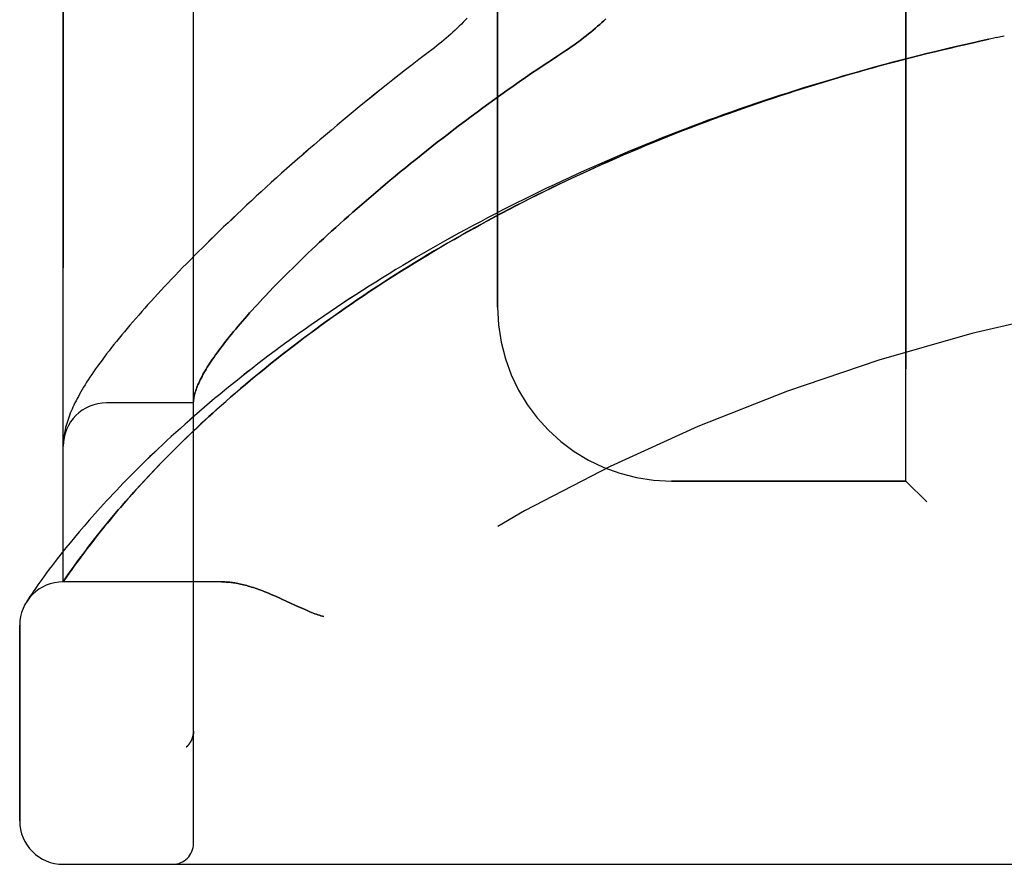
# Model space of a CAD drawing. Header units: inches. Extents: x 0 to 262, y 0 to 169.
# Tile 11 of 256: x 24.86 to 26.27, y 73.5 to 74.71. Entities that reach past the tile are written whole.
import ezdxf

# ---------------------------------------------------------------- set-up
doc = ezdxf.new("R2010")
doc.units = ezdxf.units.IN
doc.header["$LTSCALE"] = 14.384615
doc.header["$MEASUREMENT"] = 0
doc.linetypes.add('HIDDEN', pattern=[0.2, 0.1, -0.1])
doc.layers.add('LEFTHAND_DOOR_ASSEMBLY', color=7, linetype='CONTINUOUS')
doc.layers.add('RIGHTHAND_DOOR_ASSEMBLY', color=7, linetype='CONTINUOUS')

msp = doc.modelspace()

# ---------------------------------------------------------------- linework, layer by layer
at = {"layer": 'LEFTHAND_DOOR_ASSEMBLY', "color": 8, "linetype": 'HIDDEN'}
for p, q in [((25.1058, 73.5293), (25.1058, 76.1718)), ((24.9183, 73.9055), (24.9183, 75.7955)), ((26.1308, 74.0505), (26.1308, 75.6505)), ((25.5433, 74.3005), (25.5433, 75.4005)), ((26.2723, 74.6905), (26.2608, 74.6881)), ((25.2505, 74.3587), (25.2408, 74.3491)), ((25.2315, 74.3398), (25.2225, 74.3306)), ((25.2408, 74.3491), (25.2315, 74.3398)), ((25.2225, 74.3306), (25.2139, 74.3217)), ((25.1058, 74.163), (24.9808, 74.163)), ((24.919, 74.1122), (24.9189, 74.1115)), ((24.9191, 74.1129), (24.919, 74.1122)), ((24.9193, 74.114), (24.9191, 74.1129)), ((24.9185, 74.1067), (24.9184, 74.106)), ((24.9186, 74.1081), (24.9185, 74.1074)), ((24.9185, 74.1074), (24.9185, 74.1067)), ((24.9187, 74.1088), (24.9186, 74.1081)), ((24.9188, 74.1101), (24.9187, 74.1094)), ((24.9187, 74.1094), (24.9187, 74.1088)), ((24.9189, 74.1108), (24.9188, 74.1101)), ((24.9189, 74.1115), (24.9189, 74.1108)), ((25.0608, 74.078), (25.0688, 74.0862)), ((25.0688, 74.0862), (25.0773, 74.0947)), ((25.0459, 74.0625), (25.0532, 74.0701)), ((25.0532, 74.0701), (25.0608, 74.078)), ((25.039, 74.0551), (25.0459, 74.0625)), ((25.0199, 74.0343), (25.026, 74.041)), ((25.026, 74.041), (25.0323, 74.0479)), ((25.0323, 74.0479), (25.039, 74.0551)), ((26.1308, 74.0505), (25.7933, 74.0505)), ((26.1308, 74.0505), (26.1608, 74.0205)), ((25.0086, 74.0214), (25.0141, 74.0278)), ((25.0141, 74.0278), (25.0199, 74.0343)), ((24.9981, 74.0094), (25.0032, 74.0153)), ((25.0032, 74.0153), (25.0086, 74.0214)), ((24.9885, 73.998), (24.9932, 74.0036)), ((24.9932, 74.0036), (24.9981, 74.0094)), ((24.9483, 73.9856), (24.9412, 73.9774)), ((24.9755, 73.9823), (24.9797, 73.9874)), ((24.9797, 73.9874), (24.984, 73.9926)), ((24.984, 73.9926), (24.9885, 73.998)), ((24.9412, 73.9774), (24.9346, 73.9694)), ((24.9641, 73.968), (24.9677, 73.9726)), ((24.9677, 73.9726), (24.9716, 73.9774)), ((24.9716, 73.9774), (24.9755, 73.9823)), ((24.9283, 73.9618), (24.9224, 73.9546)), ((24.9346, 73.9694), (24.9283, 73.9618)), ((24.954, 73.9549), (24.9572, 73.9591)), ((24.9572, 73.9591), (24.9606, 73.9635)), ((24.9606, 73.9635), (24.9641, 73.968)), ((24.9169, 73.9477), (24.9118, 73.9411)), ((24.9224, 73.9546), (24.9169, 73.9477)), ((24.9423, 73.9394), (24.9464, 73.945)), ((24.9464, 73.945), (24.9509, 73.9508)), ((24.9509, 73.9508), (24.954, 73.9549)), ((24.9025, 73.9291), (24.8984, 73.9236)), ((24.907, 73.9349), (24.9025, 73.9291)), ((24.9118, 73.9411), (24.907, 73.9349)), ((24.9317, 73.9247), (24.935, 73.9293)), ((24.935, 73.9293), (24.9385, 73.9342)), ((24.9385, 73.9342), (24.9423, 73.9394)), ((24.891, 73.9136), (24.8877, 73.9091)), ((24.8945, 73.9184), (24.891, 73.9136)), ((24.8984, 73.9236), (24.8945, 73.9184)), ((24.9224, 73.9115), (24.9251, 73.9155)), ((24.9251, 73.9155), (24.9286, 73.9205)), ((24.9286, 73.9205), (24.9317, 73.9247)), ((24.8821, 73.901), (24.8796, 73.8975)), ((24.8848, 73.9049), (24.8821, 73.901)), ((24.8877, 73.9091), (24.8848, 73.9049)), ((24.9183, 73.9055), (24.9224, 73.9115)), ((25.1463, 73.9055), (24.9183, 73.9055)), ((24.8727, 73.8875), (24.8706, 73.8842)), ((24.8753, 73.8913), (24.8727, 73.8875)), ((24.8774, 73.8943), (24.8753, 73.8913)), ((24.8796, 73.8975), (24.8774, 73.8943)), ((24.8675, 73.8796), (24.8658, 73.877)), ((24.8684, 73.8809), (24.8675, 73.8796)), ((24.8706, 73.8842), (24.8684, 73.8809)), ((25.2321, 73.8812), (25.2403, 73.8775)), ((25.2403, 73.8775), (25.257, 73.8697)), ((24.8558, 73.5618), (24.8558, 73.843)), ((25.1058, 73.6906), (25.1058, 73.6904)), ((25.0955, 73.668), (25.0957, 73.6681)), ((24.9183, 73.4993), (26.982, 73.4993))]:
    msp.add_line(p, q, dxfattribs=at)
for points in [[(25.4996, 74.7161), (25.4968, 74.7132), (25.494, 74.7103), (25.4912, 74.7075), (25.4882, 74.7046), (25.4852, 74.7017), (25.4822, 74.6989), (25.4791, 74.696), (25.4759, 74.6932), (25.4727, 74.6903), (25.4694, 74.6875), (25.4661, 74.6847), (25.4628, 74.6819), (25.4594, 74.6792), (25.4559, 74.6764), (25.4525, 74.6737)], [(25.6989, 74.7152), (25.6961, 74.7125), (25.6932, 74.7099), (25.6902, 74.7072), (25.6872, 74.7045), (25.6841, 74.7018), (25.6809, 74.6991), (25.6776, 74.6963), (25.6743, 74.6936), (25.6709, 74.6909), (25.6675, 74.6882), (25.6639, 74.6855), (25.6603, 74.6828), (25.6567, 74.6802), (25.653, 74.6775), (25.6492, 74.6749), (25.6454, 74.6723), (25.6415, 74.6697)], [(25.0773, 74.0947), (25.0862, 74.1036), (25.0909, 74.1081), (25.0957, 74.1127), (25.1006, 74.1175), (25.1057, 74.1223), (25.1109, 74.1272), (25.1163, 74.1323), (25.1218, 74.1375), (25.1276, 74.1427), (25.1335, 74.1482), (25.1396, 74.1537), (25.146, 74.1594), (25.1525, 74.1651), (25.1592, 74.171), (25.166, 74.1769), (25.173, 74.183), (25.1802, 74.189), (25.1874, 74.1951), (25.1947, 74.2012), (25.2022, 74.2073), (25.2097, 74.2135), (25.2173, 74.2196), (25.225, 74.2257), (25.2328, 74.2319), (25.2407, 74.238), (25.2487, 74.2442), (25.2567, 74.2503), (25.2648, 74.2564), (25.273, 74.2626), (25.2813, 74.2687), (25.2897, 74.2748), (25.2981, 74.2809), (25.3066, 74.287), (25.3152, 74.293), (25.3239, 74.2991), (25.3326, 74.3051), (25.3414, 74.3111), (25.3503, 74.3171), (25.3592, 74.3231), (25.3682, 74.329), (25.3772, 74.3349), (25.3864, 74.3408), (25.3955, 74.3466), (25.4048, 74.3525), (25.4141, 74.3583), (25.4234, 74.364), (25.4328, 74.3698), (25.4423, 74.3755), (25.4518, 74.3812), (25.4613, 74.3868), (25.471, 74.3924), (25.4806, 74.398), (25.4903, 74.4035), (25.5001, 74.409), (25.5099, 74.4144), (25.5197, 74.4199), (25.5296, 74.4252), (25.5395, 74.4306), (25.5495, 74.4359), (25.5595, 74.4411), (25.5696, 74.4464), (25.5797, 74.4515), (25.5898, 74.4567), (25.6, 74.4618), (25.6102, 74.4668), (25.6204, 74.4718), (25.6307, 74.4768), (25.641, 74.4817), (25.6513, 74.4866), (25.6617, 74.4914), (25.6721, 74.4962), (25.6825, 74.501), (25.693, 74.5057), (25.7035, 74.5103), (25.714, 74.5149), (25.7245, 74.5195), (25.7351, 74.524), (25.7457, 74.5285), (25.7563, 74.533), (25.7669, 74.5373), (25.7776, 74.5417), (25.7883, 74.546), (25.799, 74.5502), (25.8097, 74.5545), (25.8205, 74.5586), (25.8313, 74.5627), (25.8421, 74.5668), (25.8529, 74.5708), (25.8637, 74.5748), (25.8746, 74.5788), (25.8854, 74.5826), (25.8963, 74.5865), (25.9072, 74.5903), (25.9181, 74.594), (25.929, 74.5978), (25.94, 74.6014), (25.9509, 74.605), (25.9619, 74.6086), (25.9729, 74.6121), (25.9839, 74.6156), (25.9949, 74.6191), (26.0059, 74.6224), (26.0169, 74.6258), (26.0279, 74.6291), (26.039, 74.6323), (26.05, 74.6356), (26.0611, 74.6387), (26.0722, 74.6418), (26.0832, 74.6449), (26.0943, 74.648), (26.1054, 74.6509), (26.1165, 74.6539), (26.1276, 74.6568), (26.1387, 74.6596), (26.1498, 74.6625), (26.161, 74.6652), (26.1721, 74.6679), (26.1832, 74.6706), (26.1943, 74.6733), (26.2055, 74.6759), (26.2166, 74.6784)], [(26.2144, 74.6779), (26.2277, 74.6809), (26.2389, 74.6834), (26.25, 74.6858)], [(26.2612, 74.6882), (26.2492, 74.6856), (26.2376, 74.6831), (26.226, 74.6805)], [(25.4525, 74.6737), (25.4395, 74.6639), (25.4299, 74.6566), (25.4204, 74.6493), (25.411, 74.642), (25.4017, 74.6347), (25.3924, 74.6274), (25.3832, 74.6201), (25.3741, 74.6128), (25.365, 74.6055), (25.3561, 74.5983), (25.3472, 74.5911), (25.3384, 74.5839), (25.3297, 74.5767), (25.3211, 74.5695), (25.3126, 74.5624), (25.3042, 74.5553), (25.2959, 74.5482), (25.2876, 74.5412), (25.2795, 74.5342), (25.2714, 74.5273), (25.2635, 74.5203), (25.2556, 74.5135), (25.2478, 74.5066), (25.2402, 74.4998), (25.2326, 74.4931), (25.2251, 74.4864), (25.2177, 74.4797), (25.2104, 74.4731), (25.2032, 74.4665), (25.1962, 74.46), (25.1892, 74.4536), (25.1823, 74.4472), (25.1755, 74.4408), (25.1688, 74.4345), (25.1621, 74.4282), (25.1556, 74.422), (25.1492, 74.4159), (25.1429, 74.4098), (25.1367, 74.4038), (25.1305, 74.3978), (25.1245, 74.3918), (25.1186, 74.386), (25.1127, 74.3801), (25.107, 74.3744), (25.1013, 74.3686), (25.0957, 74.363), (25.0902, 74.3574), (25.0848, 74.3518), (25.0795, 74.3463), (25.0743, 74.3409), (25.0692, 74.3355), (25.0642, 74.3302), (25.0592, 74.3249), (25.0544, 74.3196), (25.0496, 74.3145), (25.0449, 74.3093), (25.0403, 74.3043), (25.0358, 74.2992), (25.0313, 74.2942), (25.027, 74.2893), (25.0227, 74.2844), (25.0185, 74.2796), (25.0144, 74.2748), (25.0103, 74.27), (25.0064, 74.2653), (25.0025, 74.2606), (24.9987, 74.256), (24.995, 74.2514), (24.9914, 74.2469), (24.9878, 74.2424), (24.9843, 74.2378), (24.9808, 74.2334), (24.9774, 74.2289), (24.9742, 74.2245), (24.971, 74.2202), (24.9679, 74.2159), (24.9649, 74.2117), (24.9621, 74.2077), (24.9594, 74.2037), (24.9569, 74.1999), (24.9544, 74.1961), (24.9521, 74.1925), (24.9499, 74.1889), (24.9477, 74.1855), (24.9457, 74.1821), (24.9438, 74.1787), (24.9419, 74.1755), (24.9402, 74.1723), (24.9385, 74.1691), (24.9368, 74.166), (24.9353, 74.1629), (24.9338, 74.1598), (24.9324, 74.1568), (24.9311, 74.1538), (24.9298, 74.1509), (24.9286, 74.1479), (24.9274, 74.145), (24.9263, 74.142), (24.9253, 74.1391), (24.9244, 74.1362), (24.9235, 74.1333), (24.9227, 74.1305), (24.9219, 74.1276), (24.9212, 74.1248), (24.9206, 74.122), (24.9201, 74.1193), (24.9196, 74.1166), (24.9193, 74.114)], [(26.2144, 74.6779), (26.2028, 74.6753), (26.1912, 74.6726), (26.1796, 74.6698), (26.168, 74.667), (26.1564, 74.6642), (26.1448, 74.6613), (26.1332, 74.6583), (26.1217, 74.6553), (26.1101, 74.6523), (26.0985, 74.6492), (26.087, 74.6461), (26.0754, 74.6429), (26.0638, 74.6397), (26.0523, 74.6364), (26.0408, 74.6331), (26.0292, 74.6297), (26.0177, 74.6263), (26.0062, 74.6228), (25.9947, 74.6193), (25.9832, 74.6158), (25.9717, 74.6122), (25.9603, 74.6085), (25.9488, 74.6048), (25.9374, 74.6011), (25.9259, 74.5973), (25.9145, 74.5934), (25.9031, 74.5895), (25.8917, 74.5856), (25.8804, 74.5816), (25.869, 74.5775), (25.8577, 74.5734), (25.8463, 74.5693), (25.835, 74.5651), (25.8237, 74.5609), (25.8125, 74.5566), (25.8012, 74.5523), (25.79, 74.5479), (25.7788, 74.5435), (25.7676, 74.539), (25.7565, 74.5345), (25.7453, 74.5299), (25.7342, 74.5253), (25.7231, 74.5206), (25.7121, 74.5159), (25.7011, 74.5112), (25.6901, 74.5064), (25.6791, 74.5015), (25.6681, 74.4967), (25.6572, 74.4917), (25.6463, 74.4867), (25.6355, 74.4817), (25.6247, 74.4766), (25.6139, 74.4715), (25.6031, 74.4664), (25.5924, 74.4612), (25.5818, 74.4559), (25.5711, 74.4506), (25.5605, 74.4453), (25.55, 74.4399), (25.5394, 74.4345), (25.529, 74.429), (25.5185, 74.4235), (25.5081, 74.418), (25.4978, 74.4124), (25.4875, 74.4068), (25.4772, 74.4012), (25.467, 74.3955), (25.4569, 74.3897), (25.4468, 74.384), (25.4367, 74.3782), (25.4267, 74.3723), (25.4168, 74.3665), (25.4069, 74.3606), (25.3971, 74.3547), (25.3873, 74.3487), (25.3776, 74.3427), (25.368, 74.3367), (25.3584, 74.3307), (25.3489, 74.3246), (25.3394, 74.3185), (25.33, 74.3124), (25.3207, 74.3062), (25.3115, 74.3001), (25.3023, 74.2939), (25.2932, 74.2877), (25.2842, 74.2815), (25.2752, 74.2753), (25.2663, 74.269), (25.2576, 74.2628), (25.2488, 74.2565), (25.2402, 74.2503), (25.2317, 74.244), (25.2232, 74.2377), (25.2148, 74.2314), (25.2065, 74.2252), (25.1983, 74.2189), (25.1902, 74.2126), (25.1822, 74.2063), (25.1743, 74.2001), (25.1665, 74.1938), (25.1587, 74.1876), (25.1511, 74.1814), (25.1436, 74.1752), (25.1361, 74.169), (25.1288, 74.1628), (25.1215, 74.1566), (25.1144, 74.1505), (25.1074, 74.1444), (25.1005, 74.1383), (25.0937, 74.1323), (25.087, 74.1263), (25.0804, 74.1204), (25.0739, 74.1144), (25.0675, 74.1086), (25.0612, 74.1027), (25.0551, 74.097), (25.049, 74.0912), (25.0431, 74.0855), (25.0373, 74.0799), (25.0316, 74.0743), (25.026, 74.0688), (25.0205, 74.0634), (25.0152, 74.058), (25.0099, 74.0526), (25.0048, 74.0474), (24.9998, 74.0422), (24.9949, 74.037), (24.9901, 74.032), (24.9854, 74.027), (24.9809, 74.0221), (24.9764, 74.0173), (24.9721, 74.0125), (24.9679, 74.0078), (24.9637, 74.0032), (24.9597, 73.9987), (24.9558, 73.9943), (24.9483, 73.9856)], [(25.6415, 74.6697), (25.6284, 74.6611), (25.6193, 74.6551), (25.6102, 74.6491), (25.6012, 74.643), (25.5922, 74.6369), (25.5833, 74.6307), (25.5744, 74.6246), (25.5655, 74.6184), (25.5567, 74.6122), (25.548, 74.606), (25.5393, 74.5998), (25.5307, 74.5936), (25.5222, 74.5873), (25.5137, 74.5811), (25.5053, 74.5749), (25.497, 74.5686), (25.4887, 74.5624), (25.4805, 74.5562), (25.4725, 74.55), (25.4644, 74.5438), (25.4565, 74.5377), (25.4486, 74.5315), (25.4409, 74.5254), (25.4332, 74.5193), (25.4256, 74.5132), (25.4181, 74.5071), (25.4107, 74.5011), (25.4033, 74.4951), (25.3961, 74.4891), (25.3889, 74.4832), (25.3819, 74.4773), (25.3749, 74.4714), (25.3681, 74.4656), (25.3613, 74.4598), (25.3546, 74.4541), (25.348, 74.4484), (25.3415, 74.4427), (25.3351, 74.4371), (25.3288, 74.4315), (25.3226, 74.426), (25.3165, 74.4205), (25.3105, 74.4151), (25.3045, 74.4097), (25.2987, 74.4044), (25.293, 74.3991), (25.2873, 74.3939), (25.2818, 74.3887), (25.2763, 74.3836), (25.271, 74.3785), (25.2657, 74.3734), (25.2605, 74.3685), (25.2505, 74.3587)], [(25.2139, 74.3217), (25.2097, 74.3173), (25.2057, 74.313), (25.2017, 74.3087), (25.1978, 74.3045), (25.1939, 74.3004), (25.1902, 74.2963), (25.1866, 74.2922), (25.183, 74.2882), (25.1796, 74.2843), (25.1762, 74.2804), (25.1729, 74.2766), (25.1697, 74.2728), (25.1665, 74.2691), (25.1635, 74.2655), (25.1605, 74.2619), (25.1576, 74.2583), (25.1548, 74.2548), (25.1521, 74.2514), (25.1495, 74.248), (25.1469, 74.2447), (25.1445, 74.2414), (25.1421, 74.2381), (25.1397, 74.235), (25.1375, 74.2319), (25.1354, 74.2288), (25.1333, 74.2258), (25.1313, 74.2228), (25.1294, 74.2199), (25.1275, 74.2171), (25.1257, 74.2143), (25.1241, 74.2115), (25.1224, 74.2088), (25.1209, 74.2062), (25.1194, 74.2036), (25.1181, 74.201), (25.1168, 74.1985), (25.1155, 74.1961), (25.1144, 74.1937), (25.1133, 74.1913), (25.1123, 74.189), (25.1113, 74.1868), (25.1105, 74.1846), (25.1097, 74.1825), (25.109, 74.1804), (25.1083, 74.1783), (25.1077, 74.1763), (25.1073, 74.1744), (25.1068, 74.1725), (25.1065, 74.1706), (25.1062, 74.1688), (25.106, 74.1671)], [(25.106, 74.1671), (25.1059, 74.1666), (25.1059, 74.1661), (25.1059, 74.1657), (25.1058, 74.1653), (25.1058, 74.1649), (25.1058, 74.1646), (25.1058, 74.1643), (25.1058, 74.164)], [(24.9184, 74.106), (24.9184, 74.1056), (24.9184, 74.1053), (24.9184, 74.1049), (24.9184, 74.1046), (24.9183, 74.1042), (24.9183, 74.1038), (24.9183, 74.1034), (24.9183, 74.1031), (24.9183, 74.1027), (24.9183, 74.1023), (24.9183, 74.102), (24.9183, 74.1016)], [(25.1463, 73.9055), (25.1479, 73.9055), (25.1495, 73.9055), (25.1511, 73.9054), (25.1528, 73.9053), (25.1545, 73.9052), (25.1563, 73.9051), (25.158, 73.9049), (25.1598, 73.9047), (25.1617, 73.9044), (25.1636, 73.9042), (25.1655, 73.9039), (25.1674, 73.9035), (25.1694, 73.9032), (25.1715, 73.9027), (25.1736, 73.9023), (25.1757, 73.9018), (25.1779, 73.9013), (25.1801, 73.9007), (25.1824, 73.9001), (25.1847, 73.8995), (25.1871, 73.8988), (25.1895, 73.898), (25.192, 73.8973), (25.1945, 73.8964), (25.1972, 73.8955), (25.1999, 73.8946), (25.2026, 73.8936), (25.2055, 73.8925), (25.2084, 73.8913), (25.2114, 73.8901), (25.2146, 73.8889), (25.2178, 73.8875), (25.2212, 73.8861), (25.2247, 73.8846), (25.2283, 73.8829), (25.2321, 73.8812)], [(25.257, 73.8697), (25.2606, 73.868), (25.264, 73.8665), (25.2672, 73.8651), (25.2702, 73.8638), (25.273, 73.8626), (25.2757, 73.8616), (25.2781, 73.8606), (25.2805, 73.8597), (25.2828, 73.8589), (25.2849, 73.8581), (25.2871, 73.8574), (25.2892, 73.8568), (25.2912, 73.8561), (25.2933, 73.8555)], [(25.1058, 73.6904), (25.1058, 73.69), (25.1058, 73.6894), (25.1057, 73.6887), (25.1057, 73.6881), (25.1056, 73.6875), (25.1056, 73.6869), (25.1055, 73.6863), (25.1054, 73.6857), (25.1053, 73.6851), (25.1052, 73.6845), (25.105, 73.6839), (25.1049, 73.6833), (25.1047, 73.6827), (25.1046, 73.6821), (25.1044, 73.6815), (25.1042, 73.6809), (25.104, 73.6804), (25.1038, 73.6798)], [(25.1038, 73.6798), (25.1036, 73.6792), (25.1033, 73.6786), (25.1031, 73.6781), (25.1028, 73.6775), (25.1025, 73.677), (25.1022, 73.6764), (25.1019, 73.6759), (25.1016, 73.6753), (25.1013, 73.6748), (25.101, 73.6743), (25.1006, 73.6738), (25.1003, 73.6733), (25.0999, 73.6728), (25.0996, 73.6723)], [(25.0955, 73.668), (25.0957, 73.6682), (25.096, 73.6684), (25.0962, 73.6686), (25.0964, 73.6688), (25.0966, 73.669), (25.0969, 73.6692), (25.0971, 73.6694), (25.0973, 73.6696), (25.0975, 73.6699), (25.0977, 73.6701), (25.0979, 73.6703), (25.0981, 73.6705), (25.0983, 73.6707), (25.0985, 73.6709), (25.0987, 73.6712), (25.0989, 73.6714), (25.099, 73.6716), (25.0992, 73.6718), (25.0994, 73.6721), (25.0996, 73.6723)]]:
    msp.add_lwpolyline(points, dxfattribs=at)
for centre, radius, start, end in [((26.9183, 71.5754), 2.7751, 90, 136.1116), ((25.7933, 74.3005), 0.25, 180, 270), ((24.9808, 74.1005), 0.0625, 90, 180), ((24.9183, 73.843), 0.0625, 90, 180), ((24.9183, 73.5618), 0.0625, 180, 270), ((25.0758, 73.5293), 0.03, 270, 360)]:
    msp.add_arc(centre, radius, start, end, dxfattribs=at)
at = {"layer": 'RIGHTHAND_DOOR_ASSEMBLY', "color": 8, "linetype": 'HIDDEN'}
for p, q in [((25.1058, 76.1718), (25.1058, 73.5293)), ((24.9183, 75.7955), (24.9183, 73.9055)), ((26.1308, 75.6505), (26.1308, 74.0505)), ((25.5433, 75.4005), (25.5433, 74.3005)), ((26.2723, 74.6905), (26.2608, 74.6881)), ((25.2408, 74.3491), (25.2505, 74.3587)), ((25.2225, 74.3306), (25.2315, 74.3398)), ((25.2315, 74.3398), (25.2408, 74.3491)), ((25.2139, 74.3217), (25.2225, 74.3306)), ((25.1058, 74.163), (24.9808, 74.163)), ((24.919, 74.1122), (24.9189, 74.1115)), ((24.9191, 74.1129), (24.919, 74.1122)), ((24.9193, 74.114), (24.9191, 74.1129)), ((24.9185, 74.1064), (24.9184, 74.1056)), ((24.9186, 74.1077), (24.9185, 74.1071)), ((24.9185, 74.1071), (24.9185, 74.1064)), ((24.9187, 74.1091), (24.9186, 74.1084)), ((24.9186, 74.1084), (24.9186, 74.1077)), ((24.9188, 74.1098), (24.9187, 74.1091)), ((24.9188, 74.1104), (24.9188, 74.1098)), ((25.082, 74.0993), (25.0732, 74.0906)), ((25.0732, 74.0906), (25.065, 74.0823)), ((25.0571, 74.0742), (25.0497, 74.0664)), ((25.065, 74.0823), (25.0571, 74.0742)), ((25.0425, 74.0589), (25.0357, 74.0516)), ((25.0497, 74.0664), (25.0425, 74.0589)), ((25.0292, 74.0445), (25.023, 74.0377)), ((25.0357, 74.0516), (25.0292, 74.0445)), ((25.7933, 74.0505), (26.1308, 74.0505)), ((26.1608, 74.0205), (26.1308, 74.0505)), ((25.0171, 74.0311), (25.0114, 74.0247)), ((25.023, 74.0377), (25.0171, 74.0311)), ((25.0059, 74.0185), (25.0007, 74.0124)), ((25.0114, 74.0247), (25.0059, 74.0185)), ((24.9909, 74.0009), (24.9863, 73.9954)), ((24.9957, 74.0065), (24.9909, 74.0009)), ((25.0007, 74.0124), (24.9957, 74.0065)), ((24.9483, 73.9857), (24.9413, 73.9774)), ((24.9776, 73.9849), (24.9735, 73.9798)), ((24.9819, 73.99), (24.9776, 73.9849)), ((24.9863, 73.9954), (24.9819, 73.99)), ((24.9413, 73.9774), (24.9346, 73.9694)), ((24.9659, 73.9703), (24.9623, 73.9657)), ((24.9696, 73.975), (24.9659, 73.9703)), ((24.9735, 73.9798), (24.9696, 73.975)), ((24.9283, 73.9618), (24.9224, 73.9546)), ((24.9346, 73.9694), (24.9283, 73.9618)), ((24.9556, 73.957), (24.9524, 73.9529)), ((24.9589, 73.9613), (24.9556, 73.957)), ((24.9623, 73.9657), (24.9589, 73.9613)), ((24.9169, 73.9477), (24.9118, 73.9411)), ((24.9224, 73.9546), (24.9169, 73.9477)), ((24.9479, 73.9469), (24.9437, 73.9412)), ((24.9524, 73.9529), (24.9479, 73.9469)), ((24.9025, 73.9291), (24.8984, 73.9236)), ((24.907, 73.9349), (24.9025, 73.9291)), ((24.9118, 73.9411), (24.907, 73.9349)), ((24.9361, 73.9309), (24.9327, 73.9262)), ((24.9397, 73.9359), (24.9361, 73.9309)), ((24.9437, 73.9412), (24.9397, 73.9359)), ((24.891, 73.9136), (24.8878, 73.9091)), ((24.8945, 73.9184), (24.891, 73.9136)), ((24.8984, 73.9236), (24.8945, 73.9184)), ((24.9268, 73.9178), (24.9236, 73.9133)), ((24.9296, 73.9218), (24.9268, 73.9178)), ((24.9327, 73.9262), (24.9296, 73.9218)), ((24.8821, 73.9011), (24.8796, 73.8975)), ((24.8848, 73.9049), (24.8821, 73.9011)), ((24.8878, 73.9091), (24.8848, 73.9049)), ((24.9236, 73.9133), (24.9183, 73.9055)), ((25.1463, 73.9055), (24.9183, 73.9055)), ((24.8727, 73.8875), (24.8706, 73.8843)), ((24.8753, 73.8913), (24.8727, 73.8875)), ((24.8774, 73.8943), (24.8753, 73.8913)), ((24.8796, 73.8975), (24.8774, 73.8943)), ((24.8675, 73.8796), (24.8655, 73.8766)), ((24.8658, 73.877), (24.8655, 73.8766)), ((24.8658, 73.877), (24.8662, 73.8775)), ((24.8684, 73.8809), (24.8675, 73.8796)), ((24.8706, 73.8843), (24.8684, 73.8809)), ((25.2403, 73.8775), (25.2321, 73.8812)), ((25.257, 73.8697), (25.2403, 73.8775)), ((24.8558, 73.843), (24.8558, 73.5618)), ((25.1058, 73.6904), (25.1058, 73.6906)), ((25.0955, 73.668), (25.0957, 73.6681)), ((24.9183, 73.4993), (26.982, 73.4993))]:
    msp.add_line(p, q, dxfattribs=at)
for points in [[(25.4996, 74.7161), (25.4968, 74.7132), (25.494, 74.7104), (25.4912, 74.7075), (25.4882, 74.7046), (25.4852, 74.7017), (25.4822, 74.6989), (25.4791, 74.696), (25.4759, 74.6932), (25.4727, 74.6903), (25.4694, 74.6875), (25.4661, 74.6847), (25.4628, 74.6819), (25.4594, 74.6792), (25.4559, 74.6764), (25.4525, 74.6737)], [(25.6415, 74.6697), (25.6454, 74.6723), (25.6492, 74.6749), (25.653, 74.6775), (25.6567, 74.6802), (25.6603, 74.6828), (25.6639, 74.6855), (25.6675, 74.6882), (25.6709, 74.6909), (25.6743, 74.6936), (25.6776, 74.6963), (25.6809, 74.6991), (25.6841, 74.7018), (25.6872, 74.7045), (25.6902, 74.7072), (25.6932, 74.7099), (25.6961, 74.7125), (25.6989, 74.7152)], [(26.2166, 74.6784), (26.2055, 74.6759), (26.1944, 74.6733), (26.1833, 74.6706), (26.1721, 74.668), (26.161, 74.6652), (26.1499, 74.6625), (26.1388, 74.6597), (26.1277, 74.6568), (26.1166, 74.6539), (26.1055, 74.651), (26.0944, 74.648), (26.0834, 74.645), (26.0723, 74.6419), (26.0612, 74.6388), (26.0502, 74.6356), (26.0391, 74.6324), (26.0281, 74.6291), (26.0171, 74.6258), (26.0061, 74.6225), (25.995, 74.6191), (25.984, 74.6157), (25.9731, 74.6122), (25.9621, 74.6087), (25.9511, 74.6051), (25.9402, 74.6015), (25.9292, 74.5978), (25.9183, 74.5941), (25.9074, 74.5904), (25.8965, 74.5866), (25.8857, 74.5827), (25.8748, 74.5788), (25.864, 74.5749), (25.8531, 74.5709), (25.8423, 74.5669), (25.8315, 74.5628), (25.8208, 74.5587), (25.81, 74.5546), (25.7993, 74.5504), (25.7886, 74.5461), (25.7779, 74.5418), (25.7673, 74.5375), (25.7566, 74.5331), (25.746, 74.5287), (25.7354, 74.5242), (25.7249, 74.5197), (25.7143, 74.5151), (25.7038, 74.5105), (25.6933, 74.5058), (25.6829, 74.5011), (25.6725, 74.4964), (25.6621, 74.4916), (25.6517, 74.4868), (25.6414, 74.4819), (25.6311, 74.477), (25.6208, 74.472), (25.6106, 74.467), (25.6004, 74.462), (25.5902, 74.4569), (25.5801, 74.4517), (25.57, 74.4466), (25.56, 74.4414), (25.5499, 74.4361), (25.54, 74.4308), (25.53, 74.4255), (25.5202, 74.4201), (25.5103, 74.4147), (25.5005, 74.4092), (25.4908, 74.4037), (25.4811, 74.3982), (25.4714, 74.3927), (25.4618, 74.3871), (25.4523, 74.3814), (25.4427, 74.3758), (25.4333, 74.3701), (25.4239, 74.3643), (25.4145, 74.3586), (25.4053, 74.3528), (25.396, 74.347), (25.3869, 74.3411), (25.3777, 74.3352), (25.3687, 74.3293), (25.3597, 74.3234), (25.3508, 74.3174), (25.3419, 74.3114), (25.3331, 74.3054), (25.3244, 74.2994), (25.3157, 74.2934), (25.3072, 74.2873), (25.2986, 74.2812), (25.2902, 74.2752), (25.2818, 74.2691), (25.2736, 74.2629), (25.2654, 74.2568), (25.2572, 74.2507), (25.2492, 74.2446), (25.2412, 74.2384), (25.2333, 74.2323), (25.2255, 74.2261), (25.2178, 74.22), (25.2102, 74.2139), (25.2027, 74.2078), (25.1953, 74.2016), (25.1879, 74.1955), (25.1807, 74.1894), (25.1735, 74.1834), (25.1665, 74.1774), (25.1596, 74.1714), (25.1529, 74.1655), (25.1464, 74.1598), (25.1401, 74.1541), (25.1339, 74.1485), (25.1279, 74.1431), (25.1222, 74.1378), (25.1166, 74.1326), (25.1112, 74.1275), (25.106, 74.1226), (25.1009, 74.1178), (25.096, 74.113), (25.0912, 74.1084), (25.082, 74.0993)], [(26.2612, 74.6882), (26.2492, 74.6856), (26.2376, 74.6831), (26.2144, 74.6779)], [(26.25, 74.6858), (26.2389, 74.6834), (26.2278, 74.6809)], [(25.4525, 74.6737), (25.4395, 74.6639), (25.4299, 74.6566), (25.4204, 74.6493), (25.411, 74.642), (25.4017, 74.6347), (25.3924, 74.6274), (25.3832, 74.6201), (25.3741, 74.6128), (25.3651, 74.6056), (25.3561, 74.5983), (25.3472, 74.5911), (25.3385, 74.5839), (25.3298, 74.5767), (25.3211, 74.5695), (25.3126, 74.5624), (25.3042, 74.5553), (25.2959, 74.5482), (25.2876, 74.5412), (25.2795, 74.5342), (25.2714, 74.5273), (25.2635, 74.5204), (25.2556, 74.5135), (25.2478, 74.5066), (25.2402, 74.4998), (25.2326, 74.4931), (25.2251, 74.4864), (25.2177, 74.4797), (25.2104, 74.4731), (25.2033, 74.4666), (25.1962, 74.46), (25.1892, 74.4536), (25.1823, 74.4472), (25.1755, 74.4408), (25.1688, 74.4345), (25.1622, 74.4282), (25.1556, 74.422), (25.1492, 74.4159), (25.1429, 74.4098), (25.1367, 74.4038), (25.1306, 74.3978), (25.1245, 74.3918), (25.1186, 74.386), (25.1127, 74.3801), (25.107, 74.3744), (25.1013, 74.3687), (25.0957, 74.363), (25.0902, 74.3574), (25.0848, 74.3518), (25.0795, 74.3463), (25.0743, 74.3409), (25.0692, 74.3355), (25.0642, 74.3302), (25.0592, 74.3249), (25.0544, 74.3197), (25.0496, 74.3145), (25.0449, 74.3093), (25.0403, 74.3043), (25.0358, 74.2992), (25.0313, 74.2942), (25.027, 74.2893), (25.0227, 74.2844), (25.0185, 74.2796), (25.0144, 74.2748), (25.0104, 74.27), (25.0064, 74.2653), (25.0025, 74.2607), (24.9987, 74.256), (24.995, 74.2514), (24.9914, 74.2469), (24.9878, 74.2424), (24.9843, 74.2379), (24.9808, 74.2334), (24.9774, 74.2289), (24.9742, 74.2245), (24.971, 74.2202), (24.9679, 74.2159), (24.965, 74.2118), (24.9621, 74.2077), (24.9594, 74.2037), (24.9569, 74.1999), (24.9544, 74.1961), (24.9521, 74.1925), (24.9499, 74.1889), (24.9477, 74.1855), (24.9457, 74.1821), (24.9438, 74.1788), (24.9419, 74.1755), (24.9402, 74.1723), (24.9385, 74.1691), (24.9368, 74.166), (24.9353, 74.1629), (24.9338, 74.1598), (24.9324, 74.1568), (24.9311, 74.1538), (24.9298, 74.1509), (24.9286, 74.1479), (24.9274, 74.145), (24.9263, 74.1421), (24.9253, 74.1391), (24.9244, 74.1362), (24.9235, 74.1333), (24.9227, 74.1305), (24.9219, 74.1276), (24.9212, 74.1248), (24.9206, 74.122), (24.9201, 74.1193), (24.9196, 74.1166), (24.9193, 74.114)], [(26.2144, 74.6779), (26.2028, 74.6753), (26.1912, 74.6726), (26.1796, 74.6698), (26.168, 74.667), (26.1564, 74.6642), (26.1448, 74.6613), (26.1332, 74.6583), (26.1217, 74.6553), (26.1101, 74.6523), (26.0985, 74.6492), (26.087, 74.6461), (26.0754, 74.6429), (26.0638, 74.6397), (26.0523, 74.6364), (26.0408, 74.6331), (26.0292, 74.6297), (26.0177, 74.6263), (26.0062, 74.6228), (25.9947, 74.6193), (25.9832, 74.6158), (25.9717, 74.6122), (25.9603, 74.6085), (25.9488, 74.6048), (25.9374, 74.6011), (25.9259, 74.5973), (25.9145, 74.5934), (25.9031, 74.5895), (25.8917, 74.5856), (25.8804, 74.5816), (25.869, 74.5775), (25.8577, 74.5734), (25.8463, 74.5693), (25.835, 74.5651), (25.8238, 74.5609), (25.8125, 74.5566), (25.8012, 74.5523), (25.79, 74.5479), (25.7788, 74.5435), (25.7676, 74.539), (25.7565, 74.5345), (25.7453, 74.5299), (25.7342, 74.5253), (25.7232, 74.5207), (25.7121, 74.5159), (25.7011, 74.5112), (25.6901, 74.5064), (25.6791, 74.5015), (25.6681, 74.4967), (25.6572, 74.4917), (25.6464, 74.4867), (25.6355, 74.4817), (25.6247, 74.4766), (25.6139, 74.4715), (25.6032, 74.4664), (25.5924, 74.4612), (25.5818, 74.4559), (25.5711, 74.4506), (25.5605, 74.4453), (25.55, 74.4399), (25.5394, 74.4345), (25.529, 74.429), (25.5185, 74.4235), (25.5081, 74.418), (25.4978, 74.4124), (25.4875, 74.4068), (25.4773, 74.4012), (25.4671, 74.3955), (25.4569, 74.3897), (25.4468, 74.384), (25.4368, 74.3782), (25.4268, 74.3724), (25.4168, 74.3665), (25.4069, 74.3606), (25.3971, 74.3547), (25.3873, 74.3487), (25.3776, 74.3427), (25.368, 74.3367), (25.3584, 74.3307), (25.3489, 74.3246), (25.3394, 74.3185), (25.3301, 74.3124), (25.3207, 74.3063), (25.3115, 74.3001), (25.3023, 74.2939), (25.2932, 74.2877), (25.2842, 74.2815), (25.2752, 74.2753), (25.2664, 74.269), (25.2576, 74.2628), (25.2489, 74.2565), (25.2402, 74.2503), (25.2317, 74.244), (25.2232, 74.2377), (25.2148, 74.2314), (25.2066, 74.2252), (25.1984, 74.2189), (25.1903, 74.2126), (25.1822, 74.2064), (25.1743, 74.2001), (25.1665, 74.1938), (25.1588, 74.1876), (25.1511, 74.1814), (25.1436, 74.1752), (25.1361, 74.169), (25.1288, 74.1628), (25.1216, 74.1566), (25.1144, 74.1505), (25.1074, 74.1444), (25.1005, 74.1384), (25.0937, 74.1323), (25.087, 74.1263), (25.0804, 74.1204), (25.0739, 74.1145), (25.0675, 74.1086), (25.0612, 74.1028), (25.0551, 74.097), (25.0491, 74.0912), (25.0431, 74.0856), (25.0373, 74.0799), (25.0316, 74.0743), (25.026, 74.0688), (25.0206, 74.0634), (25.0152, 74.058), (25.01, 74.0527), (25.0048, 74.0474), (24.9998, 74.0422), (24.9949, 74.0371), (24.9901, 74.032), (24.9855, 74.027), (24.9809, 74.0221), (24.9764, 74.0173), (24.9721, 74.0125), (24.9679, 74.0078), (24.9637, 74.0032), (24.9597, 73.9987), (24.9558, 73.9943), (24.9483, 73.9857)], [(25.2505, 74.3587), (25.2605, 74.3685), (25.2657, 74.3734), (25.271, 74.3785), (25.2763, 74.3836), (25.2818, 74.3887), (25.2873, 74.3939), (25.293, 74.3991), (25.2987, 74.4044), (25.3045, 74.4097), (25.3105, 74.4151), (25.3165, 74.4205), (25.3226, 74.426), (25.3288, 74.4315), (25.3351, 74.4371), (25.3415, 74.4427), (25.348, 74.4484), (25.3546, 74.4541), (25.3613, 74.4598), (25.3681, 74.4656), (25.3749, 74.4714), (25.3819, 74.4773), (25.3889, 74.4832), (25.3961, 74.4891), (25.4033, 74.4951), (25.4107, 74.5011), (25.4181, 74.5071), (25.4256, 74.5132), (25.4332, 74.5193), (25.4409, 74.5254), (25.4486, 74.5315), (25.4565, 74.5377), (25.4644, 74.5438), (25.4725, 74.55), (25.4805, 74.5562), (25.4887, 74.5624), (25.497, 74.5686), (25.5053, 74.5749), (25.5137, 74.5811), (25.5222, 74.5873), (25.5307, 74.5936), (25.5393, 74.5998), (25.548, 74.606), (25.5567, 74.6122), (25.5655, 74.6184), (25.5744, 74.6246), (25.5833, 74.6307), (25.5922, 74.6369), (25.6012, 74.643), (25.6102, 74.6491), (25.6193, 74.6551), (25.6284, 74.6611), (25.6415, 74.6697)], [(25.106, 74.1671), (25.1062, 74.1688), (25.1065, 74.1706), (25.1068, 74.1725), (25.1073, 74.1744), (25.1077, 74.1763), (25.1083, 74.1783), (25.109, 74.1804), (25.1097, 74.1825), (25.1105, 74.1846), (25.1113, 74.1868), (25.1123, 74.189), (25.1133, 74.1913), (25.1144, 74.1937), (25.1155, 74.1961), (25.1168, 74.1985), (25.1181, 74.201), (25.1194, 74.2036), (25.1209, 74.2062), (25.1224, 74.2088), (25.1241, 74.2115), (25.1257, 74.2143), (25.1275, 74.2171), (25.1294, 74.2199), (25.1313, 74.2228), (25.1333, 74.2258), (25.1354, 74.2288), (25.1375, 74.2319), (25.1397, 74.235), (25.1421, 74.2381), (25.1445, 74.2414), (25.1469, 74.2447), (25.1495, 74.248), (25.1521, 74.2514), (25.1548, 74.2548), (25.1576, 74.2583), (25.1605, 74.2619), (25.1635, 74.2655), (25.1665, 74.2691), (25.1697, 74.2728), (25.1729, 74.2766), (25.1762, 74.2804), (25.1796, 74.2843), (25.183, 74.2882), (25.1866, 74.2922), (25.1902, 74.2963), (25.1939, 74.3004), (25.1978, 74.3045), (25.2017, 74.3087), (25.2057, 74.313), (25.2097, 74.3173), (25.2139, 74.3217)], [(25.1058, 74.164), (25.1058, 74.1643), (25.1058, 74.1646), (25.1058, 74.1649), (25.1058, 74.1653), (25.1059, 74.1657), (25.1059, 74.1661), (25.1059, 74.1666), (25.106, 74.1671)], [(24.9184, 74.1056), (24.9184, 74.1053), (24.9184, 74.1049), (24.9184, 74.1046), (24.9183, 74.1042), (24.9183, 74.1038), (24.9183, 74.1035), (24.9183, 74.1031), (24.9183, 74.1027), (24.9183, 74.1023), (24.9183, 74.102), (24.9183, 74.1016)], [(24.9189, 74.1115), (24.9189, 74.1111), (24.9188, 74.1104)], [(25.2321, 73.8812), (25.2283, 73.8829), (25.2247, 73.8845), (25.2212, 73.8861), (25.2178, 73.8875), (25.2146, 73.8889), (25.2114, 73.8901), (25.2084, 73.8913), (25.2055, 73.8925), (25.2026, 73.8936), (25.1999, 73.8946), (25.1972, 73.8955), (25.1945, 73.8964), (25.192, 73.8973), (25.1895, 73.898), (25.1871, 73.8988), (25.1847, 73.8995), (25.1824, 73.9001), (25.1801, 73.9007), (25.1779, 73.9013), (25.1757, 73.9018), (25.1736, 73.9023), (25.1715, 73.9027), (25.1694, 73.9032), (25.1674, 73.9035), (25.1655, 73.9039), (25.1636, 73.9042), (25.1617, 73.9044), (25.1598, 73.9047), (25.158, 73.9049), (25.1563, 73.9051), (25.1545, 73.9052), (25.1528, 73.9053), (25.1511, 73.9054), (25.1495, 73.9055), (25.1479, 73.9055), (25.1463, 73.9055)], [(25.2933, 73.8555), (25.2912, 73.8561), (25.2892, 73.8568), (25.2871, 73.8574), (25.2849, 73.8581), (25.2828, 73.8589), (25.2805, 73.8597), (25.2781, 73.8606), (25.2757, 73.8616), (25.273, 73.8626), (25.2702, 73.8638), (25.2672, 73.8651), (25.264, 73.8665), (25.2606, 73.868), (25.257, 73.8697)], [(25.1037, 73.6797), (25.104, 73.6803), (25.1042, 73.6808), (25.1044, 73.6814), (25.1045, 73.682), (25.1047, 73.6826), (25.1049, 73.6832), (25.105, 73.6838), (25.1052, 73.6844), (25.1053, 73.685), (25.1054, 73.6856), (25.1055, 73.6862), (25.1056, 73.6869), (25.1056, 73.6875), (25.1057, 73.6881), (25.1057, 73.6887), (25.1058, 73.6893), (25.1058, 73.69), (25.1058, 73.6904)], [(25.0996, 73.6723), (25.1, 73.6728), (25.1003, 73.6733), (25.1006, 73.6738), (25.101, 73.6743), (25.1013, 73.6748), (25.1016, 73.6753), (25.1019, 73.6758), (25.1022, 73.6764), (25.1025, 73.6769), (25.1028, 73.6774), (25.103, 73.678), (25.1033, 73.6785), (25.1035, 73.6791), (25.1037, 73.6797)], [(25.0996, 73.6723), (25.0994, 73.6721), (25.0992, 73.6719), (25.0991, 73.6716), (25.0989, 73.6714), (25.0987, 73.6712), (25.0985, 73.671), (25.0983, 73.6707), (25.0981, 73.6705), (25.0979, 73.6703), (25.0977, 73.6701), (25.0975, 73.6699), (25.0973, 73.6696), (25.0971, 73.6694), (25.0969, 73.6692), (25.0966, 73.669), (25.0964, 73.6688), (25.0962, 73.6686), (25.096, 73.6684), (25.0957, 73.6682), (25.0955, 73.668)]]:
    msp.add_lwpolyline(points, dxfattribs=at)
for centre, radius, start, end in [((26.9183, 71.5754), 2.7751, 90, 136.1116), ((25.7933, 74.3005), 0.25, 180, 270), ((24.9808, 74.1005), 0.0625, 90, 180), ((24.9183, 73.843), 0.0625, 90, 180), ((24.9183, 73.5618), 0.0625, 180, 270), ((25.0758, 73.5293), 0.03, 270, 360)]:
    msp.add_arc(centre, radius, start, end, dxfattribs=at)

doc.saveas('drawing.dxf')
